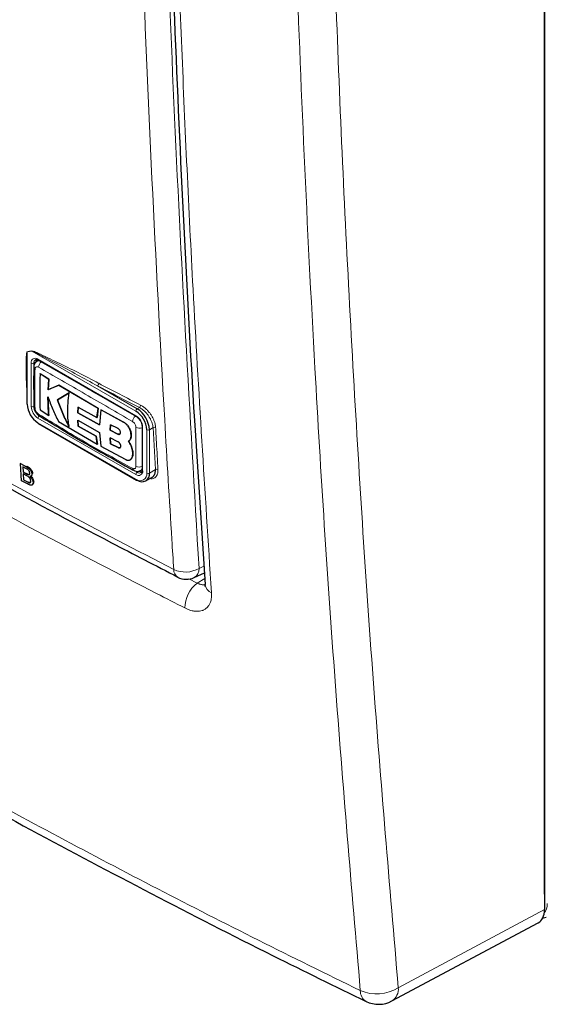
# Paper-space layout 'Blatt2' of a CAD drawing. Header units: millimetres. Extents: x 5 to 418, y 2 to 292.
# Tile 4 of 70: x 118 to 140, y 108 to 150. Entities that reach past the tile are written whole.
import ezdxf

# ---------------------------------------------------------------- set-up
doc = ezdxf.new("R2010")
doc.units = ezdxf.units.MM

psp = doc.layouts.new('Blatt2')

# ---------------------------------------------------------------- linework, layer by layer
at = {"color": 7, "linetype": 'Continuous', "lineweight": 25}
for p, q in [((140.162, 197.269), (140.162, 112.033)), ((140.167, 112.678), (140.167, 197.271)), ((118.839, 135.198), (118.778, 135.163)), ((118.829, 135.207), (122.959, 132.823)), ((118.337, 134.615), (118.337, 133.382)), ((118.902, 134.633), (118.905, 134.635)), ((119.269, 134.404), (118.902, 134.633)), ((118.905, 134.635), (119.272, 134.405)), ((119.242, 133.959), (119.269, 134.404)), ((119.689, 134.143), (119.242, 133.959)), ((119.272, 134.405), (119.244, 133.961)), ((119.244, 133.961), (119.692, 134.145)), ((119.269, 134.404), (119.272, 134.405)), ((119.689, 134.143), (119.692, 134.145)), ((121.345, 133.172), (119.689, 134.143)), ((119.692, 134.145), (121.348, 133.174)), ((119.242, 133.959), (119.244, 133.961)), ((120.126, 133.821), (119.639, 133.525)), ((119.642, 133.526), (120.129, 133.823)), ((119.639, 133.525), (119.642, 133.526)), ((118.636, 133.26), (118.636, 133.264)), ((118.901, 133.104), (119.268, 132.874)), ((119.268, 132.874), (119.271, 132.876)), ((120.49, 132.984), (120.509, 133.227)), ((120.49, 132.984), (120.493, 132.986)), ((121.407, 132.474), (120.49, 132.984)), ((120.512, 133.229), (120.493, 132.986)), ((120.493, 132.986), (121.41, 132.475)), ((120.509, 133.227), (121.298, 132.782)), ((121.298, 132.782), (121.345, 133.172)), ((121.348, 133.174), (121.301, 132.784)), ((121.345, 133.172), (121.348, 133.174)), ((121.469, 133.104), (121.407, 132.474)), ((121.469, 133.104), (121.472, 133.105)), ((122.419, 132.59), (121.469, 133.104)), ((121.472, 133.105), (122.422, 132.592)), ((118.829, 132.529), (122.959, 130.145)), ((119.674, 132.622), (121.312, 131.66)), ((120.488, 132.667), (121.406, 132.157)), ((120.508, 132.422), (120.488, 132.667)), ((120.491, 132.669), (120.511, 132.424)), ((121.298, 132.782), (121.301, 132.784)), ((121.87, 132.48), (121.857, 132.248)), ((121.86, 132.25), (121.872, 132.481)), ((122.192, 132.316), (121.87, 132.48)), ((120.508, 132.422), (120.511, 132.424)), ((121.265, 131.995), (120.508, 132.422)), ((120.511, 132.424), (121.268, 131.997)), ((121.406, 132.157), (121.468, 131.574)), ((121.857, 132.248), (121.86, 132.25)), ((121.857, 132.248), (122.182, 132.086)), ((122.185, 132.088), (121.86, 132.25)), ((122.739, 132.041), (122.742, 132.043)), ((123.202, 132.403), (123.202, 130.574)), ((121.265, 131.995), (121.268, 131.997)), ((121.312, 131.66), (121.265, 131.995)), ((121.268, 131.997), (121.315, 131.661)), ((121.312, 131.66), (121.315, 131.661)), ((121.856, 131.927), (121.869, 131.678)), ((122.181, 131.765), (121.856, 131.927)), ((121.872, 131.68), (121.859, 131.928)), ((121.869, 131.678), (121.872, 131.68)), ((121.869, 131.678), (122.191, 131.514)), ((122.194, 131.516), (121.872, 131.68)), ((122.628, 131.787), (122.631, 131.788)), ((121.468, 131.574), (122.489, 131.023)), ((122.735, 131.592), (122.737, 131.594)), ((118.075, 130.846), (118.101, 130.864)), ((118.117, 130.122), (118.075, 130.846)), ((118.075, 130.846), (118.327, 130.71)), ((122.702, 131.005), (122.705, 131.007)), ((122.766, 131.08), (122.769, 131.082)), ((118.303, 130.642), (118.175, 130.711)), ((118.175, 130.711), (118.188, 130.489)), ((118.188, 130.489), (118.214, 130.507)), ((118.188, 130.489), (118.326, 130.414)), ((118.341, 130.325), (118.192, 130.405)), ((118.192, 130.405), (118.207, 130.155)), ((118.407, 130.379), (118.434, 130.398)), ((118.561, 130.403), (118.588, 130.422)), ((123.138, 130.551), (123.199, 130.586)), ((118.369, 129.986), (118.117, 130.122)), ((118.207, 130.155), (118.233, 130.173)), ((118.207, 130.155), (118.366, 130.069)), ((118.424, 130.041), (118.45, 130.06)), ((118.524, 130.313), (118.554, 130.335)), ((118.605, 130.06), (118.633, 130.079)), ((123.359, 130.113), (123.656, 130.285)), ((118.561, 129.943), (118.592, 129.965)), ((125.402, 126.036), (125.828, 126.233)), ((140.167, 112.678), (140.162, 112.569)), ((140.064, 111.668), (140.227, 111.708)), ((133.734, 108.181), (139.902, 111.478))]:
    psp.add_line(p, q, dxfattribs=at)
at = {"color": 7, "linetype": 'Continuous', "lineweight": 18}
for p, q in [((118.555, 135.589), (118.36, 135.557)), ((118.36, 135.557), (118.36, 133.349)), ((122.942, 133.056), (118.555, 135.589)), ((118.53, 133.251), (118.53, 135.08)), ((118.728, 135.129), (118.643, 135.08)), ((118.643, 135.08), (118.643, 133.251)), ((118.813, 135.244), (122.942, 132.86)), ((121.319, 134.124), (122.999, 133.154)), ((122.999, 133.154), (123.087, 133.204)), ((122.942, 130.378), (118.813, 132.761)), ((118.813, 132.566), (122.942, 130.182)), ((122.419, 132.59), (122.422, 132.592)), ((122.182, 132.086), (122.185, 132.088)), ((123.225, 132.37), (123.225, 130.541)), ((123.395, 130.443), (123.395, 132.272)), ((123.662, 132.361), (123.508, 132.272)), ((123.508, 132.272), (123.508, 130.443)), ((123.761, 130.589), (123.662, 132.361)), ((122.191, 131.514), (122.194, 131.516)), ((118.326, 130.414), (118.353, 130.433)), ((118.327, 130.71), (118.354, 130.729)), ((122.901, 130.532), (122.999, 130.476)), ((123.084, 130.525), (122.999, 130.476)), ((123.508, 130.443), (123.761, 130.589)), ((118.366, 130.069), (118.393, 130.088)), ((125.601, 126.419), (125.81, 126.515)), ((125.173, 125.982), (125.525, 125.798)), ((125.525, 125.798), (125.844, 125.995)), ((140.162, 112.675), (140.167, 112.678)), ((134, 108.74), (140.162, 112.033))]:
    psp.add_line(p, q, dxfattribs=at)
for centre, radius, start, end in [((118.273, 135.52), 0.0945, 22.6547, 26.0853), ((118.468, 135.552), 0.0947, 22.968, 26.4077), ((118.702, 135.108), 0.175, 50.7967, 189.214), ((118.587, 135.19), 0.123, 242.6097, 297.3903), ((118.805, 135.096), 0.162, 127.2774, 185.4814), ((118.851, 135.239), 0.0384, 172.7442, 235.9436), ((119.141, 134.882), 0.308, 125.9042, 175.5829), ((118.732, 134.909), 0.0966, 185.4723, 243.6173), ((121.245, 134.227), 0.127, 305.3773, 359.8199), ((307.358, 489.742), 401.341, 242.38409, 242.66853), ((307.374, 489.774), 401.26, 242.38409, 242.66853), ((123.012, 133.308), 0.128, 305.7475, 359.8464), ((119.144, 133.279), 0.615, 182.6055, 237.3945), ((118.587, 133.361), 0.123, 242.6097, 297.3903), ((118.734, 133.271), 0.0987, 186.4289, 242.9363), ((119.134, 133.274), 0.492, 182.6055, 237.3945), ((118.931, 132.928), 0.0977, 176.9633, 235.557), ((123.065, 133.05), 0.123, 122.6055, 177.3945), ((118.936, 132.756), 0.123, 122.6055, 177.3945), ((123.117, 132.594), 0.319, 128.0591, 175.9083), ((122.611, 132.342), 0.615, 2.6055, 57.3945), ((122.98, 132.855), 0.0383, 172.7016, 236.3692), ((123.082, 132.654), 0.32, 244.053, 291.9305), ((123.242, 132.407), 0.0403, 185.8575, 245.6111), ((123.452, 132.381), 0.123, 242.6097, 297.3903), ((123.723, 132.26), 0.118, 65.2349, 120.7657), ((122.895, 130.638), 0.0966, 176.4643, 234.483), ((123.053, 130.513), 0.175, 230.7967, 9.214), ((123.065, 130.372), 0.123, 122.6055, 177.3945), ((123.119, 130.398), 0.279, 230.7967, 9.214), ((123.076, 131.005), 0.308, 244.3933, 294.1897), ((123.092, 130.597), 0.152, 232.5875, 297.5638), ((123.242, 130.578), 0.0402, 185.6948, 245.6253), ((123.452, 130.552), 0.123, 242.6097, 297.3903), ((123.821, 130.488), 0.118, 65.253, 120.867), ((122.98, 130.177), 0.0384, 172.7442, 235.9436), ((124.89, 126.352), 0.355, 176.4011, 238.8326), ((125.024, 127.453), 1.184, 245.6558, 299.1837), ((125.201, 126.384), 0.402, 299.9621, 4.9775), ((126.296, 124.765), 1.289, 126.7522, 180.5177), ((126.271, 125.793), 0.421, 186.5137, 249.8787), ((133.083, 110.214), 1.736, 246.8215, 301.8854), ((132.923, 108.604), 0.524, 178.4267, 237.452), ((133.402, 108.682), 0.601, 303.5927, 5.5779)]:
    psp.add_arc(centre, radius, start, end, dxfattribs=at)
at = {"color": 7, "linetype": 'Continuous', "lineweight": 25}
for centre, radius, start, end in [((118.926, 135.138), 0.198, 150.6194, 182.409), ((118.377, 133.386), 0.0402, 185.6948, 245.6253), ((119.343, 133.394), 0.984, 182.6055, 237.3945), ((122.412, 132.227), 0.984, 2.6055, 57.3945), ((122.403, 132.222), 1.106, 2.6055, 57.3945), ((118.851, 132.561), 0.0384, 172.7442, 235.9436), ((123.198, 130.393), 0.314, 230.7967, 9.214), ((123.19, 130.692), 0.198, 237.5906, 269.4202), ((122.976, 130.182), 0.0402, 245.6929, 305.6176), ((125.066, 126.762), 0.8, 242.6929, 294.8105), ((133.169, 109.24), 1.2, 244.0121, 298.1229)]:
    psp.add_arc(centre, radius, start, end, dxfattribs=at)
at = {"color": 7, "linetype": 'Continuous', "lineweight": 18}
psp.add_ellipse((139.569, 112.694), major_axis=(-0.5, 0.866), ratio=0.577382, start_param=3.32749, end_param=3.926913, dxfattribs=at)
at = {"color": 7, "linetype": 'Continuous', "lineweight": 25}
psp.add_ellipse((139.313, 112.524), major_axis=(-0.6, 1.04), ratio=0.577176, start_param=3.122678, end_param=3.926839, dxfattribs=at)
at = {"color": 7, "linetype": 'Continuous', "lineweight": 18}
for points, knots in [([(124.536, 126.374), (124.509, 126.795), (124.376, 128.898), (123.848, 137.751), (123.232, 150.467), (122.909, 161.604), (122.785, 165.88)], [0, 0, 0, 0, 0.032288, 0.161438, 0.678067, 1, 1, 1, 1]), ([(123.852, 165.899), (124.052, 159.268), (124.451, 146.003), (125.218, 132.948), (125.601, 126.419)], [0, 0, 0, 0, 0.4999, 1, 1, 1, 1]), ([(124.353, 165.019), (124.363, 164.589), (124.41, 162.441), (124.556, 156.869), (124.855, 148.344), (125.366, 137.263), (125.853, 129.656), (126.126, 125.397)], [0, 0, 0, 0, 0.032069, 0.160348, 0.416932, 0.673516, 1, 1, 1, 1]), ([(132.399, 108.618), (132.03, 112.96), (131.292, 121.644), (130.356, 136.374), (129.738, 150.007), (129.475, 159.284), (129.402, 162.515), (129.402, 162.515)], [0, 0, 0, 0, 0.246015, 0.492029, 0.823667, 1, 1, 1, 1, 1]), ([(131.006, 162.621), (131.132, 157.978), (131.386, 148.69), (132.05, 135.086), (132.893, 121.749), (133.631, 113.077), (134, 108.74)], [0, 0, 0, 0, 0.2541775, 0.5084391, 0.7541816, 1, 1, 1, 1]), ([(91.823, 145.259), (92.177, 145.03), (93.951, 143.887), (97.185, 141.848), (101.571, 139.165), (106.034, 136.519), (110.574, 133.909), (115.172, 131.347), (119.819, 128.831), (122.963, 127.193), (124.536, 126.374)], [0, 0, 0, 0, 0.034565, 0.172831, 0.311096, 0.449399, 0.587812, 0.726262, 0.863113, 1, 1, 1, 1]), ([(125.007, 124.753), (124.607, 124.957), (122.61, 125.974), (119.051, 127.831), (114.379, 130.354), (109.78, 132.925), (105.256, 135.544), (100.754, 138.245), (96.272, 141.024), (93.321, 142.94), (91.845, 143.898)], [0, 0, 0, 0, 0.034094, 0.170476, 0.306858, 0.443279, 0.579821, 0.716403, 0.858179, 1, 1, 1, 1]), ([(118.337, 134), (118.326, 134.254), (118.311, 134.622), (118.311, 135.05), (118.315, 135.269), (118.323, 135.398), (118.33, 135.474), (118.339, 135.523), (118.345, 135.551), (118.355, 135.561), (118.357, 135.562), (118.358, 135.562)], [0, 0, 0, 0, 0.470485, 0.682967, 0.812238, 0.890335, 0.937214, 0.965179, 0.993268, 0.998399, 1, 1, 1, 1]), ([(118.36, 135.557), (118.36, 135.556), (118.359, 135.555), (118.356, 135.546), (118.353, 135.531), (118.35, 135.504), (118.347, 135.47), (118.346, 135.443), (118.345, 135.43)], [0, 0, 0, 0, 0.013957, 0.06563, 0.225268, 0.386274, 0.715091, 1, 1, 1, 1]), ([(118.358, 135.562), (118.39, 135.567), (118.455, 135.577), (118.52, 135.588), (118.553, 135.594)], [0, 0, 0, 0, 0.488773, 1, 1, 1, 1]), ([(118.553, 135.594), (118.572, 135.59), (118.656, 135.573), (119.019, 135.402), (119.932, 134.977), (120.791, 134.53), (121.373, 134.227)], [0, 0, 0, 0, 0.021746, 0.094659, 0.385877, 1, 1, 1, 1]), ([(121.319, 134.124), (120.751, 134.435), (119.913, 134.895), (119.014, 135.363), (118.659, 135.548), (118.574, 135.581), (118.555, 135.589)], [0, 0, 0, 0, 0.614896, 0.90624, 0.97887, 1, 1, 1, 1]), ([(118.779, 135.163), (118.78, 135.164), (118.787, 135.169), (118.801, 135.174), (118.825, 135.181), (118.851, 135.183), (118.87, 135.18), (118.877, 135.18)], [0, 0, 0, 0, 0.057066, 0.261711, 0.460055, 0.811358, 1, 1, 1, 1]), ([(87.399, 134.596), (89.119, 133.434), (92.56, 131.109), (97.888, 127.699), (103.336, 124.346), (109.216, 120.88), (114.679, 117.802), (119.68, 115.094), (123.859, 112.899), (128.093, 110.736), (130.964, 109.324), (132.399, 108.618)], [0, 0, 0, 0, 0.124856, 0.249769, 0.374855, 0.499999, 0.645529, 0.734095, 0.822682, 0.911331, 1, 1, 1, 1]), ([(118.689, 134.823), (118.686, 134.716), (118.68, 134.503), (118.675, 134.207), (118.674, 133.934), (118.677, 133.684), (118.682, 133.433), (118.687, 133.266), (118.689, 133.183)], [0, 0, 0, 0, 0.194923, 0.389863, 0.542367, 0.694885, 0.847439, 1, 1, 1, 1]), ([(118.833, 134.906), (118.818, 134.913), (118.786, 134.928), (118.744, 134.923), (118.711, 134.9), (118.693, 134.864), (118.69, 134.834), (118.689, 134.823)], [0, 0, 0, 0, 0.2133959, 0.4285917, 0.6443188, 0.859268, 1, 1, 1, 1]), ([(122.799, 132.617), (122.129, 133.006), (120.789, 133.785), (119.485, 134.532), (118.833, 134.906)], [0, 0, 0, 0, 0.4998954, 1, 1, 1, 1]), ([(120.663, 134.149), (120.754, 134.095), (120.935, 133.987), (121.122, 133.882), (121.216, 133.83)], [0, 0, 0, 0, 0.500059, 1, 1, 1, 1]), ([(123.14, 133.308), (123.173, 133.289), (123.241, 133.251), (123.34, 133.173), (123.435, 133.081), (123.522, 132.979), (123.6, 132.866), (123.665, 132.75), (123.717, 132.629), (123.748, 132.525), (123.766, 132.437), (123.77, 132.39), (123.772, 132.367)], [0, 0, 0, 0, 0.105922, 0.214923, 0.320846, 0.429828, 0.535978, 0.645198, 0.751472, 0.860833, 0.930001, 1, 1, 1, 1]), ([(118.689, 133.183), (118.691, 133.163), (118.695, 133.125), (118.721, 133.061), (118.757, 133.002), (118.797, 132.959), (118.823, 132.941), (118.833, 132.933)], [0, 0, 0, 0, 0.213847, 0.429203, 0.644917, 0.859644, 1, 1, 1, 1]), ([(118.833, 132.933), (119.485, 132.533), (120.788, 131.733), (122.128, 131.007), (122.799, 130.644)], [0, 0, 0, 0, 0.499895, 1, 1, 1, 1]), ([(123.662, 132.361), (123.66, 132.382), (123.657, 132.424), (123.64, 132.502), (123.611, 132.596), (123.565, 132.702), (123.505, 132.808), (123.435, 132.908), (123.355, 133.001), (123.269, 133.082), (123.179, 133.153), (123.118, 133.187), (123.087, 133.204)], [0, 0, 0, 0, 0.0691544, 0.1391398, 0.2454135, 0.3547745, 0.4609408, 0.5701737, 0.6761097, 0.7850987, 0.8910127, 1, 1, 1, 1]), ([(122.943, 132.367), (122.941, 132.387), (122.938, 132.426), (122.913, 132.49), (122.877, 132.549), (122.836, 132.592), (122.809, 132.61), (122.799, 132.617)], [0, 0, 0, 0, 0.2138446, 0.4291993, 0.6449134, 0.8596426, 1, 1, 1, 1]), ([(122.943, 130.727), (122.943, 130.832), (122.943, 131.042), (122.943, 131.335), (122.943, 131.608), (122.943, 131.86), (122.943, 132.113), (122.943, 132.282), (122.943, 132.367)], [0, 0, 0, 0, 0.194924, 0.3898644, 0.542368, 0.6948862, 0.8474392, 1, 1, 1, 1]), ([(123.772, 132.367), (123.774, 132.325), (123.786, 132.114), (123.818, 131.523), (123.849, 130.975), (123.871, 130.595)], [0, 0, 0, 0, 0.071295, 0.356473, 1, 1, 1, 1]), ([(122.799, 130.644), (122.815, 130.637), (122.847, 130.623), (122.89, 130.628), (122.923, 130.651), (122.94, 130.687), (122.942, 130.716), (122.943, 130.727)], [0, 0, 0, 0, 0.213395, 0.428589, 0.644315, 0.859265, 1, 1, 1, 1]), ([(123.202, 130.629), (123.201, 130.627), (123.198, 130.617), (123.19, 130.603), (123.179, 130.587), (123.166, 130.572), (123.153, 130.56), (123.142, 130.554), (123.138, 130.551)], [0, 0, 0, 0, 0.055701, 0.257059, 0.460429, 0.607762, 0.855475, 1, 1, 1, 1]), ([(123.871, 130.595), (123.868, 130.527), (123.863, 130.391), (123.77, 130.258), (123.654, 130.193), (123.56, 130.206), (123.528, 130.211)], [0, 0, 0, 0, 0.284595, 0.569208, 0.853206, 1, 1, 1, 1]), ([(125.525, 125.798), (125.542, 125.79), (125.576, 125.775), (125.627, 125.757), (125.678, 125.744), (125.727, 125.735), (125.773, 125.732), (125.815, 125.732), (125.84, 125.736), (125.851, 125.738)], [0, 0, 0, 0, 0.144673, 0.290352, 0.439218, 0.589191, 0.733613, 0.879052, 1, 1, 1, 1]), ([(126.126, 125.397), (126.128, 125.352), (126.131, 125.259), (126.115, 125.112), (126.077, 124.974), (126.026, 124.878), (125.965, 124.792), (125.891, 124.72), (125.802, 124.67), (125.716, 124.637), (125.638, 124.618), (125.538, 124.611), (125.463, 124.614), (125.401, 124.622), (125.338, 124.632), (125.259, 124.651), (125.16, 124.684), (125.076, 124.72), (125.024, 124.745), (125.007, 124.753)], [0, 0, 0, 0, 0.07102, 0.142714, 0.248536, 0.329439, 0.356717, 0.462588, 0.543533, 0.570825, 0.649993, 0.703626, 0.758038, 0.785375, 0.81171, 0.864597, 0.918241, 0.97266, 1, 1, 1, 1])]:
    psp.add_open_spline(points, degree=3, knots=knots, dxfattribs=at)
at = {"color": 7, "linetype": 'Continuous', "lineweight": 25}
for points, knots in [([(124.088, 165.381), (124.136, 163.227), (124.249, 158.116), (124.53, 150.11), (124.918, 141.356), (125.356, 133.229), (125.705, 128.049), (125.86, 125.745)], [0, 0, 0, 0, 0.160733, 0.381378, 0.602188, 0.823067, 1, 1, 1, 1]), ([(91.99, 144.939), (92.064, 144.89), (93.686, 143.825), (96.941, 141.784), (101.759, 138.823), (106.671, 135.918), (111.66, 133.062), (116.738, 130.258), (121.086, 127.922), (123.775, 126.54), (124.711, 126.059)], [0, 0, 0, 0, 0.007316, 0.159791, 0.31208, 0.464128, 0.615833, 0.767297, 0.919011, 1, 1, 1, 1]), ([(118.345, 135.43), (118.345, 135.418), (118.342, 135.365), (118.339, 135.242), (118.337, 135.016), (118.336, 134.8), (118.338, 134.653), (118.339, 134.623)], [0, 0, 0, 0, 0.045541, 0.201899, 0.461368, 0.888472, 1, 1, 1, 1]), ([(118.781, 135.159), (118.758, 135.146), (118.706, 135.115), (118.659, 135.032), (118.634, 134.957), (118.639, 134.912), (118.64, 134.9)], [0, 0, 0, 0, 0.252871, 0.571903, 0.893839, 1, 1, 1, 1]), ([(118.71, 135.223), (118.716, 135.228), (118.73, 135.238), (118.773, 135.235), (118.814, 135.215), (118.829, 135.207)], [0, 0, 0, 0, 0.290447, 0.725469, 1, 1, 1, 1]), ([(118.636, 134.901), (118.634, 134.767), (118.625, 134.215), (118.634, 133.674), (118.641, 133.265)], [0, 0, 0, 0, 0.243254, 1, 1, 1, 1]), ([(118.902, 134.633), (118.898, 134.531), (118.89, 134.325), (118.883, 133.966), (118.885, 133.557), (118.896, 133.255), (118.901, 133.104)], [0, 0, 0, 0, 0.197198, 0.394444, 0.69707, 1, 1, 1, 1]), ([(87.635, 134.144), (88.381, 133.631), (90.596, 132.11), (94.387, 129.629), (99.004, 126.695), (103.732, 123.803), (108.562, 120.951), (113.486, 118.147), (118.49, 115.397), (123.568, 112.708), (128.278, 110.293), (131.332, 108.799), (132.639, 108.159)], [0, 0, 0, 0, 0.054674, 0.16221, 0.270008, 0.378124, 0.486611, 0.595291, 0.703686, 0.811713, 0.919433, 1, 1, 1, 1]), ([(120.121, 132.41), (120.108, 132.502), (120.081, 132.686), (120.06, 133.009), (120.072, 133.388), (120.108, 133.676), (120.126, 133.821)], [0, 0, 0, 0, 0.213144, 0.427106, 0.711947, 1, 1, 1, 1]), ([(119.234, 133.653), (119.299, 133.477), (119.431, 133.124), (119.593, 132.79), (119.674, 132.622)], [0, 0, 0, 0, 0.4986286, 1, 1, 1, 1]), ([(119.268, 132.874), (119.258, 133.001), (119.238, 133.255), (119.235, 133.521), (119.234, 133.653)], [0, 0, 0, 0, 0.499491, 1, 1, 1, 1]), ([(119.237, 133.655), (119.238, 133.523), (119.241, 133.257), (119.261, 133.003), (119.271, 132.876)], [0, 0, 0, 0, 0.499307, 1, 1, 1, 1]), ([(119.639, 133.525), (119.708, 133.333), (119.845, 132.947), (120.029, 132.59), (120.121, 132.41)], [0, 0, 0, 0, 0.497335, 1, 1, 1, 1]), ([(120.124, 132.412), (120.033, 132.589), (119.849, 132.947), (119.711, 133.332), (119.642, 133.526)], [0, 0, 0, 0, 0.497455, 1, 1, 1, 1]), ([(118.641, 133.26), (118.64, 133.24), (118.638, 133.175), (118.681, 133.06), (118.76, 132.932), (118.838, 132.877), (118.875, 132.851)], [0, 0, 0, 0, 0.127304, 0.412419, 0.716981, 1, 1, 1, 1]), ([(118.877, 132.85), (119.23, 132.638), (120.47, 131.893), (121.798, 131.132), (122.783, 130.591), (122.841, 130.56)], [0, 0, 0, 0, 0.27245, 0.957149, 1, 1, 1, 1]), ([(122.739, 132.041), (122.736, 132.085), (122.731, 132.172), (122.676, 132.313), (122.595, 132.443), (122.505, 132.538), (122.443, 132.575), (122.419, 132.59)], [0, 0, 0, 0, 0.214509, 0.429017, 0.643582, 0.858182, 1, 1, 1, 1]), ([(122.422, 132.592), (122.459, 132.568), (122.532, 132.52), (122.629, 132.402), (122.701, 132.268), (122.738, 132.142), (122.741, 132.071), (122.742, 132.043)], [0, 0, 0, 0, 0.2144763, 0.4289488, 0.6435016, 0.8581035, 1, 1, 1, 1]), ([(122.959, 132.823), (122.981, 132.809), (123.028, 132.777), (123.101, 132.693), (123.162, 132.588), (123.197, 132.484), (123.2, 132.427), (123.202, 132.403)], [0, 0, 0, 0, 0.178594, 0.391157, 0.611318, 0.832978, 1, 1, 1, 1]), ([(122.182, 132.086), (122.194, 132.082), (122.218, 132.073), (122.25, 132.077), (122.274, 132.094), (122.289, 132.124), (122.292, 132.162), (122.283, 132.205), (122.264, 132.247), (122.236, 132.284), (122.21, 132.306), (122.195, 132.314), (122.192, 132.316)], [0, 0, 0, 0, 0.107912, 0.2158215, 0.3237606, 0.431549, 0.5390752, 0.6463231, 0.7533518, 0.8602722, 0.9672328, 1, 1, 1, 1]), ([(122.26, 132.085), (122.26, 132.085), (122.253, 132.078), (122.231, 132.075), (122.204, 132.079), (122.189, 132.086), (122.185, 132.088)], [0, 0, 0, 0, 0.001592, 0.4315, 0.862221, 1, 1, 1, 1]), ([(122.742, 132.043), (122.742, 132.031), (122.743, 132.009), (122.74, 131.977), (122.735, 131.946), (122.728, 131.917), (122.718, 131.89), (122.706, 131.865), (122.692, 131.842), (122.677, 131.825), (122.661, 131.809), (122.646, 131.797), (122.634, 131.79), (122.63, 131.788)], [0, 0, 0, 0, 0.096155, 0.192979, 0.29191, 0.391569, 0.487724, 0.584546, 0.683468, 0.783116, 0.837051, 0.945477, 1, 1, 1, 1]), ([(122.191, 131.514), (122.198, 131.511), (122.211, 131.505), (122.23, 131.501), (122.248, 131.5), (122.264, 131.504), (122.278, 131.511), (122.289, 131.522), (122.298, 131.536), (122.303, 131.553), (122.305, 131.573), (122.304, 131.594), (122.299, 131.617), (122.291, 131.64), (122.281, 131.664), (122.267, 131.686), (122.251, 131.708), (122.234, 131.727), (122.214, 131.744), (122.199, 131.755), (122.188, 131.762), (122.184, 131.764), (122.181, 131.765)], [0, 0, 0, 0, 0.052856, 0.107243, 0.1601, 0.214496, 0.267261, 0.321559, 0.374275, 0.428519, 0.481256, 0.535518, 0.588333, 0.642673, 0.695604, 0.750064, 0.803127, 0.857722, 0.910889, 0.965597, 0.982773, 1, 1, 1, 1]), ([(122.627, 131.786), (122.634, 131.79), (122.648, 131.799), (122.667, 131.816), (122.685, 131.836), (122.7, 131.858), (122.713, 131.882), (122.723, 131.909), (122.731, 131.937), (122.736, 131.964), (122.739, 131.992), (122.74, 132.016), (122.739, 132.035), (122.739, 132.041)], [0, 0, 0, 0, 0.096356, 0.193378, 0.292507, 0.392364, 0.48872, 0.585747, 0.684892, 0.784768, 0.838294, 0.945894, 1, 1, 1, 1]), ([(122.735, 131.592), (122.72, 131.625), (122.691, 131.692), (122.649, 131.754), (122.627, 131.786)], [0, 0, 0, 0, 0.490057, 1, 1, 1, 1]), ([(122.63, 131.788), (122.651, 131.757), (122.693, 131.695), (122.722, 131.628), (122.737, 131.594)], [0, 0, 0, 0, 0.490067, 1, 1, 1, 1]), ([(122.276, 131.51), (122.276, 131.51), (122.272, 131.507), (122.261, 131.504), (122.244, 131.502), (122.226, 131.504), (122.211, 131.509), (122.2, 131.513), (122.196, 131.515), (122.194, 131.516)], [0, 0, 0, 0, 0.012621, 0.22362, 0.440733, 0.651832, 0.869031, 0.934429, 1, 1, 1, 1]), ([(122.766, 131.08), (122.776, 131.102), (122.796, 131.145), (122.81, 131.225), (122.811, 131.314), (122.798, 131.406), (122.773, 131.5), (122.747, 131.561), (122.735, 131.592)], [0, 0, 0, 0, 0.167892, 0.340649, 0.508542, 0.68131, 0.838665, 1, 1, 1, 1]), ([(122.737, 131.594), (122.751, 131.562), (122.778, 131.496), (122.802, 131.399), (122.814, 131.304), (122.812, 131.219), (122.798, 131.143), (122.779, 131.102), (122.769, 131.082)], [0, 0, 0, 0, 0.167931, 0.340726, 0.50866, 0.681472, 0.838748, 1, 1, 1, 1]), ([(122.489, 131.023), (122.497, 131.019), (122.514, 131.01), (122.539, 131), (122.564, 130.992), (122.589, 130.987), (122.62, 130.984), (122.65, 130.986), (122.677, 130.993), (122.696, 131.002), (122.713, 131.012), (122.729, 131.025), (122.741, 131.039), (122.752, 131.053), (122.76, 131.066), (122.765, 131.076), (122.766, 131.08)], [0, 0, 0, 0, 0.070024, 0.140533, 0.212577, 0.285151, 0.355174, 0.4976, 0.570172, 0.640206, 0.710727, 0.782781, 0.855365, 0.891362, 0.963671, 1, 1, 1, 1]), ([(122.769, 131.082), (122.766, 131.075), (122.76, 131.061), (122.747, 131.044), (122.733, 131.028), (122.719, 131.016), (122.709, 131.01), (122.704, 131.007)], [0, 0, 0, 0, 0.208501, 0.418449, 0.632965, 0.849059, 1, 1, 1, 1]), ([(118.466, 130.445), (118.463, 130.466), (118.458, 130.497), (118.436, 130.541), (118.388, 130.6), (118.341, 130.623), (118.303, 130.642)], [0, 0, 0, 0, 0.2495123, 0.3750187, 0.5002443, 1, 1, 1, 1]), ([(118.326, 130.414), (118.342, 130.406), (118.369, 130.391), (118.395, 130.383), (118.407, 130.379)], [0, 0, 0, 0, 0.560393, 1, 1, 1, 1]), ([(118.327, 130.71), (118.357, 130.693), (118.417, 130.659), (118.497, 130.577), (118.547, 130.483), (118.556, 130.43), (118.561, 130.403)], [0, 0, 0, 0, 0.281116, 0.560026, 0.780112, 1, 1, 1, 1]), ([(118.354, 130.729), (118.384, 130.712), (118.444, 130.678), (118.524, 130.596), (118.574, 130.502), (118.583, 130.449), (118.588, 130.422)], [0, 0, 0, 0, 0.281116, 0.560026, 0.780112, 1, 1, 1, 1]), ([(118.407, 130.379), (118.417, 130.378), (118.438, 130.376), (118.464, 130.396), (118.465, 130.426), (118.466, 130.445)], [0, 0, 0, 0, 0.280869, 0.561063, 1, 1, 1, 1]), ([(118.434, 130.398), (118.445, 130.396), (118.461, 130.394), (118.47, 130.402), (118.473, 130.405)], [0, 0, 0, 0, 0.692528, 1, 1, 1, 1]), ([(118.561, 130.403), (118.56, 130.385), (118.558, 130.35), (118.529, 130.308), (118.491, 130.304), (118.469, 130.302)], [0, 0, 0, 0, 0.280336, 0.5608003, 1, 1, 1, 1]), ([(122.842, 130.564), (122.861, 130.552), (122.912, 130.52), (123.007, 130.511), (123.092, 130.522), (123.128, 130.549), (123.136, 130.554)], [0, 0, 0, 0, 0.211456, 0.573578, 0.908747, 1, 1, 1, 1]), ([(123.202, 130.574), (123.2, 130.551), (123.196, 130.503), (123.177, 130.471), (123.163, 130.465), (123.159, 130.463)], [0, 0, 0, 0, 0.370052, 0.797059, 1, 1, 1, 1]), ([(123.627, 130.27), (123.63, 130.271), (123.645, 130.277), (123.665, 130.295), (123.69, 130.319), (123.711, 130.348), (123.729, 130.38), (123.743, 130.416), (123.753, 130.455), (123.76, 130.496), (123.763, 130.541), (123.762, 130.573), (123.761, 130.589)], [0, 0, 0, 0, 0.032747, 0.141726, 0.24709, 0.353192, 0.461615, 0.570839, 0.676228, 0.78235, 0.890777, 1, 1, 1, 1]), ([(118.51, 130.113), (118.507, 130.135), (118.502, 130.167), (118.478, 130.214), (118.43, 130.277), (118.381, 130.304), (118.341, 130.325)], [0, 0, 0, 0, 0.249802, 0.375546, 0.501154, 1, 1, 1, 1]), ([(118.366, 130.069), (118.377, 130.063), (118.396, 130.053), (118.415, 130.045), (118.424, 130.041)], [0, 0, 0, 0, 0.560099, 1, 1, 1, 1]), ([(118.605, 130.06), (118.605, 130.038), (118.603, 129.992), (118.574, 129.945), (118.5, 129.921), (118.423, 129.959), (118.369, 129.986)], [0, 0, 0, 0, 0.187143, 0.374319, 0.560786, 1, 1, 1, 1]), ([(118.424, 130.041), (118.438, 130.037), (118.467, 130.029), (118.497, 130.046), (118.51, 130.076), (118.51, 130.1), (118.51, 130.113)], [0, 0, 0, 0, 0.28029, 0.559018, 0.779402, 1, 1, 1, 1]), ([(118.451, 130.06), (118.466, 130.056), (118.49, 130.048), (118.506, 130.059), (118.512, 130.063)], [0, 0, 0, 0, 0.618149, 1, 1, 1, 1]), ([(118.469, 130.302), (118.489, 130.283), (118.529, 130.247), (118.573, 130.179), (118.599, 130.115), (118.603, 130.078), (118.605, 130.06)], [0, 0, 0, 0, 0.280211, 0.55967, 0.779709, 1, 1, 1, 1]), ([(118.525, 130.292), (118.535, 130.282), (118.564, 130.255), (118.6, 130.198), (118.626, 130.134), (118.631, 130.097), (118.633, 130.079)], [0, 0, 0, 0, 0.16189, 0.487287, 0.743497, 1, 1, 1, 1]), ([(118.633, 130.079), (118.632, 130.057), (118.629, 130.013), (118.612, 129.973), (118.593, 129.968), (118.591, 129.967)], [0, 0, 0, 0, 0.467062, 0.934208, 1, 1, 1, 1]), ([(125.851, 125.744), (125.852, 125.736), (125.861, 125.676), (125.845, 125.65), (125.851, 125.662), (125.852, 125.664)], [0, 0, 0, 0, 0.115384, 0.912536, 1, 1, 1, 1])]:
    psp.add_open_spline(points, degree=3, knots=knots, dxfattribs=at)

doc.saveas('drawing.dxf')
